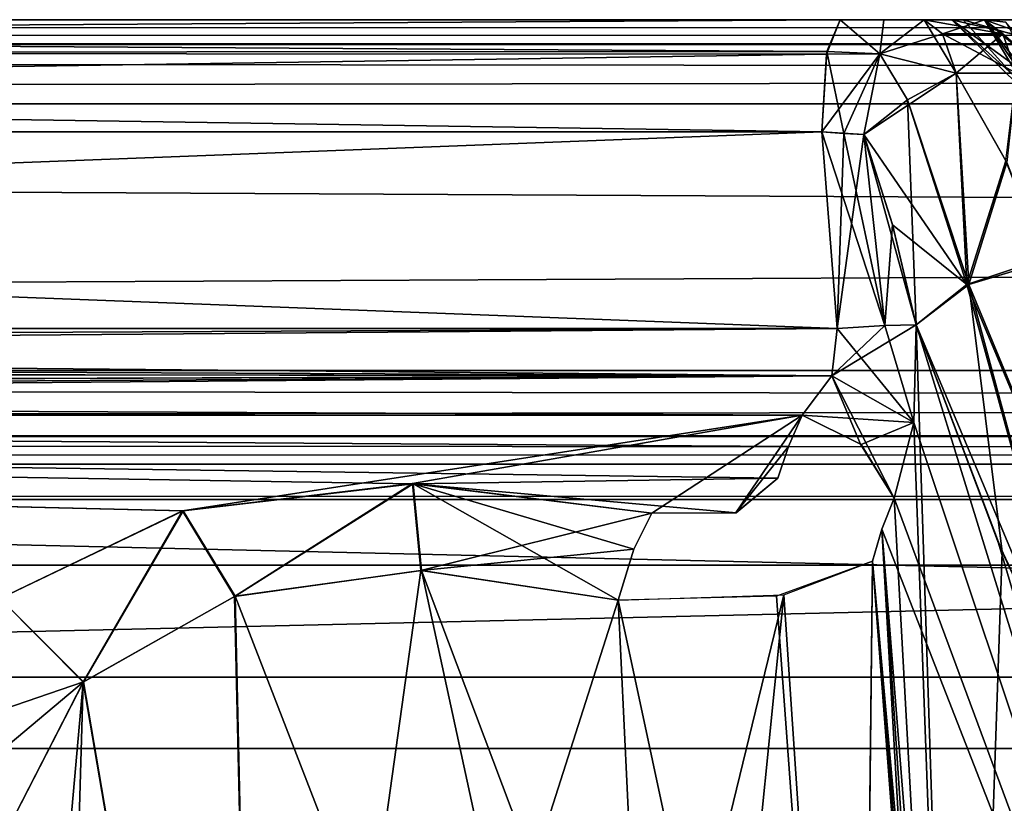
# Model space of a CAD drawing. Header units: inches. Extents: x -9 to 9, y -0.4 to 0.6.
# Tile 44 of 98: x -2.526 to -2.248, y 0.287 to 0.507. Entities that reach past the tile are written whole.
import ezdxf

# ---------------------------------------------------------------- set-up
doc = ezdxf.new("R2010")
doc.units = ezdxf.units.IN
doc.header["$LTSCALE"] = 65.185185
doc.header["$MEASUREMENT"] = 0
for name, color, linetype in [('130', 7, 'CONTINUOUS'), ('1340', 7, 'CONTINUOUS'), ('1355', 7, 'CONTINUOUS'), ('1368', 7, 'CONTINUOUS'), ('138', 7, 'CONTINUOUS'), ('146', 7, 'CONTINUOUS'), ('147', 7, 'CONTINUOUS'), ('155', 7, 'CONTINUOUS'), ('164', 7, 'CONTINUOUS'), ('172', 7, 'CONTINUOUS'), ('291', 7, 'CONTINUOUS'), ('292', 7, 'CONTINUOUS'), ('294', 7, 'CONTINUOUS'), ('295', 7, 'CONTINUOUS'), ('296', 7, 'CONTINUOUS'), ('297', 7, 'CONTINUOUS'), ('298', 7, 'CONTINUOUS'), ('448', 7, 'CONTINUOUS'), ('449', 7, 'CONTINUOUS'), ('450', 7, 'CONTINUOUS'), ('451', 7, 'CONTINUOUS'), ('452', 7, 'CONTINUOUS'), ('453', 7, 'CONTINUOUS'), ('454', 7, 'CONTINUOUS'), ('457', 7, 'CONTINUOUS'), ('572', 7, 'CONTINUOUS'), ('573', 7, 'CONTINUOUS'), ('584', 7, 'CONTINUOUS'), ('585', 7, 'CONTINUOUS'), ('586', 7, 'CONTINUOUS'), ('587', 7, 'CONTINUOUS'), ('588', 7, 'CONTINUOUS'), ('589', 7, 'CONTINUOUS'), ('590', 7, 'CONTINUOUS'), ('591', 7, 'CONTINUOUS'), ('719', 7, 'CONTINUOUS'), ('723', 7, 'CONTINUOUS'), ('724', 7, 'CONTINUOUS'), ('725', 7, 'CONTINUOUS'), ('726', 7, 'CONTINUOUS'), ('732', 7, 'CONTINUOUS'), ('733', 7, 'CONTINUOUS'), ('734', 7, 'CONTINUOUS'), ('735', 7, 'CONTINUOUS'), ('736', 7, 'CONTINUOUS'), ('737', 7, 'CONTINUOUS'), ('845', 7, 'CONTINUOUS'), ('849', 7, 'CONTINUOUS'), ('916', 7, 'CONTINUOUS'), ('918', 7, 'CONTINUOUS')]:
    doc.layers.add(name, color=color, linetype=linetype)

msp = doc.modelspace()

# ---------------------------------------------------------------- linework, layer by layer
at = {"layer": '130', "color": 253, "linetype": 'Continuous', "true_color": 0xa2afbf}
for points in [[(7.49652, 0.507, -3.79528), (-6.01859, 0.507, -4.08752), (-7.49652, 0.507, -3.79528), (7.49652, 0.507, -3.79528)], [(5.89271, 0.507, 4.10951), (6.01649, 0.507, 4.08738), (-7.49652, 0.507, 3.79528), (5.89271, 0.507, 4.10951)], [(-7.49652, 0.507, 3.79528), (6.01649, 0.507, 4.08738), (7.49652, 0.507, 3.79528), (-7.49652, 0.507, 3.79528)], [(5.79309, 0.507, 4.18622), (5.89271, 0.507, 4.10951), (-7.49652, 0.507, 3.79528), (5.79309, 0.507, 4.18622)], [(2.01649, 0.507, 4.08738), (5.79309, 0.507, 4.18622), (-7.49652, 0.507, 3.79528), (2.01649, 0.507, 4.08738)], [(1.89271, 0.507, 4.10951), (2.01649, 0.507, 4.08738), (-7.49652, 0.507, 3.79528), (1.89271, 0.507, 4.10951)], [(1.79309, 0.507, 4.18622), (1.89271, 0.507, 4.10951), (-7.49652, 0.507, 3.79528), (1.79309, 0.507, 4.18622)], [(0.25272, 0.507, 4.16888), (1.79309, 0.507, 4.18622), (-7.49652, 0.507, 3.79528), (0.25272, 0.507, 4.16888)], [(0.24141, 0.507, 4.16839), (0.25272, 0.507, 4.16888), (-7.49652, 0.507, 3.79528), (0.24141, 0.507, 4.16839)], [(-0.24141, 0.507, 4.16839), (0.24141, 0.507, 4.16839), (-7.49652, 0.507, 3.79528), (-0.24141, 0.507, 4.16839)], [(-0.25272, 0.507, 4.16888), (-0.24141, 0.507, 4.16839), (-7.49652, 0.507, 3.79528), (-0.25272, 0.507, 4.16888)], [(-0.26395, 0.507, 4.17036), (-0.25272, 0.507, 4.16888), (-7.49652, 0.507, 3.79528), (-0.26395, 0.507, 4.17036)], [(-1.98351, 0.507, 4.08738), (-0.26395, 0.507, 4.17036), (-7.49652, 0.507, 3.79528), (-1.98351, 0.507, 4.08738)], [(-2.10729, 0.507, 4.10951), (-1.98351, 0.507, 4.08738), (-7.49652, 0.507, 3.79528), (-2.10729, 0.507, 4.10951)], [(-2.20691, 0.507, 4.18622), (-2.10729, 0.507, 4.10951), (-7.49652, 0.507, 3.79528), (-2.20691, 0.507, 4.18622)], [(-2.26008, 0.507, 4.30055), (-2.20691, 0.507, 4.18622), (-7.49652, 0.507, 3.79528), (-2.26008, 0.507, 4.30055)], [(-3.74728, 0.507, 4.16888), (-2.26008, 0.507, 4.30055), (-7.49652, 0.507, 3.79528), (-3.74728, 0.507, 4.16888)], [(-5.89416, 0.507, -4.10888), (-6.01859, 0.507, -4.08752), (7.49652, 0.507, -3.79528), (-5.89416, 0.507, -4.10888)], [(-5.79375, 0.507, -4.1854), (-5.89416, 0.507, -4.10888), (7.49652, 0.507, -3.79528), (-5.79375, 0.507, -4.1854)], [(-4.24141, 0.507, -4.16839), (-5.79375, 0.507, -4.1854), (-2.01859, 0.507, -4.08752), (-4.24141, 0.507, -4.16839)], [(-2.01859, 0.507, -4.08752), (-5.79375, 0.507, -4.1854), (7.49652, 0.507, -3.79528), (-2.01859, 0.507, -4.08752)], [(-3.75859, 0.507, -4.16839), (-4.24141, 0.507, -4.16839), (-2.01859, 0.507, -4.08752), (-3.75859, 0.507, -4.16839)], [(-3.74728, 0.507, -4.16888), (-3.75859, 0.507, -4.16839), (-2.01859, 0.507, -4.08752), (-3.74728, 0.507, -4.16888)], [(-3.73605, 0.507, -4.17036), (-3.74728, 0.507, -4.16888), (-2.01859, 0.507, -4.08752), (-3.73605, 0.507, -4.17036)], [(-3.73605, 0.507, 4.17036), (-2.26008, 0.507, 4.30055), (-3.74728, 0.507, 4.16888), (-3.73605, 0.507, 4.17036)], [(-2.29467, 0.507, -4.42451), (-3.73605, 0.507, -4.17036), (-2.2632, 0.507, -4.32014), (-2.29467, 0.507, -4.42451)], [(-2.2632, 0.507, -4.32014), (-3.73605, 0.507, -4.17036), (-2.22864, 0.507, -4.21771), (-2.2632, 0.507, -4.32014)], [(-2.22864, 0.507, -4.21771), (-3.73605, 0.507, -4.17036), (-2.13909, 0.507, -4.12629), (-2.22864, 0.507, -4.21771)], [(-2.13909, 0.507, -4.12629), (-3.73605, 0.507, -4.17036), (-2.01859, 0.507, -4.08752), (-2.13909, 0.507, -4.12629)], [(-2.29467, 0.507, 4.42451), (-2.26008, 0.507, 4.30055), (-3.73605, 0.507, 4.17036), (-2.29467, 0.507, 4.42451)], [(-2.28235, 0.507, -4.42807), (-2.29467, 0.507, -4.42451), (-2.2632, 0.507, -4.32014), (-2.28235, 0.507, -4.42807)], [(-2.28235, 0.507, 4.42807), (-2.26008, 0.507, 4.30055), (-2.29467, 0.507, 4.42451), (-2.28235, 0.507, 4.42807)], [(-2.27107, 0.507, -4.43416), (-2.28235, 0.507, -4.42807), (-2.2632, 0.507, -4.32014), (-2.27107, 0.507, -4.43416)], [(-2.27107, 0.507, 4.43416), (-2.26008, 0.507, 4.30055), (-2.28235, 0.507, 4.42807), (-2.27107, 0.507, 4.43416)], [(-2.25408, 0.507, -4.42785), (-2.27107, 0.507, -4.43416), (-2.2632, 0.507, -4.32014), (-2.25408, 0.507, -4.42785)], [(-2.25408, 0.507, 4.42785), (-2.26008, 0.507, 4.30055), (-2.27107, 0.507, 4.43416), (-2.25408, 0.507, 4.42785)]]:
    msp.add_3dface(points, dxfattribs=at)
at = {"layer": '1340', "color": 253, "linetype": 'Continuous', "true_color": 0xa2afbf}
for points in [[(-3.075, 0.372, 3.795), (-0.925, 0.372, 3.795), (-3.075, 0.322, 3.795), (-3.075, 0.372, 3.795)], [(-3.075, 0.322, 3.795), (-0.925, 0.372, 3.795), (-0.925, 0.322, 3.795), (-3.075, 0.322, 3.795)]]:
    msp.add_3dface(points, dxfattribs=at)
at = {"layer": '1355', "color": 253, "linetype": 'Continuous', "true_color": 0xa2afbf}
for points in [[(-0.925, 0.372, -3.795), (-3.075, 0.372, -3.795), (-0.925, 0.322, -3.795), (-0.925, 0.372, -3.795)], [(-0.925, 0.322, -3.795), (-3.075, 0.372, -3.795), (-3.075, 0.322, -3.795), (-0.925, 0.322, -3.795)]]:
    msp.add_3dface(points, dxfattribs=at)
at = {"layer": '1368', "color": 7, "linetype": 'Continuous'}
for points in [[(7.55358, 0.302, -3.945), (-7.55358, 0.302, -3.945), (7.55358, 0.302, 3.945), (7.55358, 0.302, -3.945)], [(7.55358, 0.302, 3.945), (-7.55358, 0.302, -3.945), (-7.55358, 0.302, 3.945), (7.55358, 0.302, 3.945)]]:
    msp.add_3dface(points, dxfattribs=at)
at = {"layer": '138', "color": 253, "linetype": 'Continuous', "true_color": 0xa2afbf}
for points in [[(-7.49652, 0.507, 3.79528), (7.49652, 0.507, 3.79528), (7.49652, 0.50037, 3.77832), (-7.49652, 0.507, 3.79528)], [(-7.49652, 0.507, 3.79528), (7.49652, 0.50037, 3.77832), (-7.49652, 0.4999, 3.77782), (-7.49652, 0.507, 3.79528)], [(7.49652, 0.50037, 3.77832), (7.49652, 0.48331, 3.77031), (-7.49652, 0.4999, 3.77782), (7.49652, 0.50037, 3.77832)], [(-7.49652, 0.4999, 3.77782), (7.49652, 0.48331, 3.77031), (-7.49652, 0.48331, 3.77031), (-7.49652, 0.4999, 3.77782)]]:
    msp.add_3dface(points, dxfattribs=at)
at = {"layer": '146', "color": 253, "linetype": 'Continuous', "true_color": 0xa2afbf}
for points in [[(7.49652, 0.507, -3.79528), (-7.49652, 0.507, -3.79528), (-7.49652, 0.50037, -3.77832), (7.49652, 0.507, -3.79528)], [(7.49652, 0.4999, -3.77782), (7.49652, 0.507, -3.79528), (-7.49652, 0.50037, -3.77832), (7.49652, 0.4999, -3.77782)], [(7.49652, 0.4999, -3.77782), (-7.49652, 0.50037, -3.77832), (-7.49652, 0.48331, -3.77031), (7.49652, 0.4999, -3.77782)], [(7.49652, 0.48331, -3.77031), (7.49652, 0.4999, -3.77782), (-7.49652, 0.48331, -3.77031), (7.49652, 0.48331, -3.77031)]]:
    msp.add_3dface(points, dxfattribs=at)
at = {"layer": '147', "color": 253, "linetype": 'Continuous', "true_color": 0xa2afbf}
for points in [[(7.49652, 0.48331, -3.77031), (-7.49652, 0.48331, -3.77031), (7.49489, 0.40831, -3.76638), (7.49652, 0.48331, -3.77031)], [(7.49489, 0.40831, -3.76638), (-7.49652, 0.48331, -3.77031), (-7.49489, 0.40831, -3.76638), (7.49489, 0.40831, -3.76638)]]:
    msp.add_3dface(points, dxfattribs=at)
at = {"layer": '155', "color": 253, "linetype": 'Continuous', "true_color": 0xa2afbf}
for points in [[(-7.49652, 0.48331, 3.77031), (7.49652, 0.48331, 3.77031), (-7.49489, 0.40831, 3.76638), (-7.49652, 0.48331, 3.77031)], [(7.49652, 0.48331, 3.77031), (7.49489, 0.40831, 3.76638), (-7.49489, 0.40831, 3.76638), (7.49652, 0.48331, 3.77031)]]:
    msp.add_3dface(points, dxfattribs=at)
at = {"layer": '164', "color": 253, "linetype": 'Continuous', "true_color": 0xa2afbf}
for points in [[(7.49489, 0.40831, -3.76638), (-7.49489, 0.40831, -3.76638), (-7.49489, 0.39011, -3.77291), (7.49489, 0.40831, -3.76638)], [(7.49489, 0.40831, -3.76638), (-7.49489, 0.39011, -3.77291), (7.49489, 0.38948, -3.77351), (7.49489, 0.40831, -3.76638)], [(-7.49489, 0.39011, -3.77291), (-7.49489, 0.382, -3.79134), (7.49489, 0.38948, -3.77351), (-7.49489, 0.39011, -3.77291)], [(7.49489, 0.38948, -3.77351), (-7.49489, 0.382, -3.79134), (7.49489, 0.382, -3.79134), (7.49489, 0.38948, -3.77351)]]:
    msp.add_3dface(points, dxfattribs=at)
at = {"layer": '172', "color": 253, "linetype": 'Continuous', "true_color": 0xa2afbf}
for points in [[(-7.49489, 0.40831, 3.76638), (7.49489, 0.40831, 3.76638), (7.49489, 0.39011, 3.77291), (-7.49489, 0.40831, 3.76638)], [(-7.49489, 0.40831, 3.76638), (7.49489, 0.39011, 3.77291), (-7.49489, 0.38948, 3.77351), (-7.49489, 0.40831, 3.76638)], [(7.49489, 0.39011, 3.77291), (7.49489, 0.382, 3.79134), (-7.49489, 0.38948, 3.77351), (7.49489, 0.39011, 3.77291)], [(-7.49489, 0.38948, 3.77351), (7.49489, 0.382, 3.79134), (-7.49489, 0.382, 3.79134), (-7.49489, 0.38948, 3.77351)]]:
    msp.add_3dface(points, dxfattribs=at)
at = {"layer": '291', "color": 253, "linetype": 'Continuous', "true_color": 0xa2afbf}
for points in [[(-2.25408, 0.507, -4.42785), (-2.2632, 0.507, -4.32014), (-2.2365, 0.50074, -4.4226), (-2.25408, 0.507, -4.42785)], [(-2.2632, 0.507, -4.32014), (-2.22864, 0.507, -4.21771), (-2.23528, 0.47961, -4.352), (-2.2632, 0.507, -4.32014)], [(-2.2632, 0.507, -4.32014), (-2.23528, 0.47961, -4.352), (-2.23281, 0.47961, -4.38601), (-2.2632, 0.507, -4.32014)], [(-2.2632, 0.507, -4.32014), (-2.23281, 0.47961, -4.38601), (-2.22544, 0.47961, -4.41931), (-2.2632, 0.507, -4.32014)], [(-2.2632, 0.507, -4.32014), (-2.22544, 0.47961, -4.41931), (-2.2365, 0.50074, -4.4226), (-2.2632, 0.507, -4.32014)]]:
    msp.add_3dface(points, dxfattribs=at)
at = {"layer": '292', "color": 253, "linetype": 'Continuous', "true_color": 0xa2afbf}
for points in [[(-2.25408, 0.507, -4.42785), (-2.2365, 0.50074, -4.4226), (-2.23562, 0.4914, -4.44662), (-2.25408, 0.507, -4.42785)], [(-2.24504, 0.492, -4.45221), (-2.25408, 0.507, -4.42785), (-2.23562, 0.4914, -4.44662), (-2.24504, 0.492, -4.45221)], [(-2.25408, 0.507, -4.42785), (-2.24504, 0.492, -4.45221), (-2.24887, 0.50299, -4.4419), (-2.25408, 0.507, -4.42785)]]:
    msp.add_3dface(points, dxfattribs=at)
at = {"layer": '294', "color": 253, "linetype": 'Continuous', "true_color": 0xa2afbf}
msp.add_3dface([(-2.26203, 0.492, -4.45852), (-2.24504, 0.492, -4.45221), (-2.2478, 0.46682, -4.46874), (-2.26203, 0.492, -4.45852)], dxfattribs=at)
at = {"layer": '295', "color": 253, "linetype": 'Continuous', "true_color": 0xa2afbf}
for points in [[(-2.27107, 0.507, -4.43416), (-2.25408, 0.507, -4.42785), (-2.24887, 0.50299, -4.4419), (-2.27107, 0.507, -4.43416)], [(-2.27107, 0.507, -4.43416), (-2.24887, 0.50299, -4.4419), (-2.26585, 0.50298, -4.44823), (-2.27107, 0.507, -4.43416)], [(-2.24887, 0.50299, -4.4419), (-2.24504, 0.492, -4.45221), (-2.26585, 0.50298, -4.44823), (-2.24887, 0.50299, -4.4419)], [(-2.24504, 0.492, -4.45221), (-2.26203, 0.492, -4.45852), (-2.26585, 0.50298, -4.44823), (-2.24504, 0.492, -4.45221)]]:
    msp.add_3dface(points, dxfattribs=at)
at = {"layer": '296', "color": 253, "linetype": 'Continuous', "true_color": 0xa2afbf}
for points in [[(-2.27107, 0.507, -4.43416), (-2.26203, 0.492, -4.45852), (-2.28354, 0.49739, -4.4523), (-2.27107, 0.507, -4.43416)], [(-2.26203, 0.492, -4.45852), (-2.27107, 0.507, -4.43416), (-2.26585, 0.50298, -4.44823), (-2.26203, 0.492, -4.45852)], [(-2.28802, 0.4747, -4.45881), (-2.28354, 0.49739, -4.4523), (-2.2757, 0.48444, -4.46286), (-2.28802, 0.4747, -4.45881)], [(-2.28354, 0.49739, -4.4523), (-2.26203, 0.492, -4.45852), (-2.2757, 0.48444, -4.46286), (-2.28354, 0.49739, -4.4523)]]:
    msp.add_3dface(points, dxfattribs=at)
at = {"layer": '297', "color": 253, "linetype": 'Continuous', "true_color": 0xa2afbf}
for points in [[(-2.29467, 0.507, -4.42451), (-2.28354, 0.49739, -4.4523), (-2.29839, 0.49802, -4.4456), (-2.29467, 0.507, -4.42451)], [(-2.29467, 0.507, -4.42451), (-2.28235, 0.507, -4.42807), (-2.28354, 0.49739, -4.4523), (-2.29467, 0.507, -4.42451)], [(-2.28235, 0.507, -4.42807), (-2.27107, 0.507, -4.43416), (-2.28354, 0.49739, -4.4523), (-2.28235, 0.507, -4.42807)], [(-2.29987, 0.47543, -4.45402), (-2.29839, 0.49802, -4.4456), (-2.29367, 0.47502, -4.45578), (-2.29987, 0.47543, -4.45402)], [(-2.29839, 0.49802, -4.4456), (-2.28354, 0.49739, -4.4523), (-2.29367, 0.47502, -4.45578), (-2.29839, 0.49802, -4.4456)], [(-2.28354, 0.49739, -4.4523), (-2.28802, 0.4747, -4.45881), (-2.29367, 0.47502, -4.45578), (-2.28354, 0.49739, -4.4523)]]:
    msp.add_3dface(points, dxfattribs=at)
at = {"layer": '298', "color": 253, "linetype": 'Continuous', "true_color": 0xa2afbf}
for points in [[(-3.73605, 0.507, -4.17036), (-2.29839, 0.49802, -4.4456), (-3.73989, 0.49728, -4.19213), (-3.73605, 0.507, -4.17036)], [(-3.73605, 0.507, -4.17036), (-2.29467, 0.507, -4.42451), (-2.29839, 0.49802, -4.4456), (-3.73605, 0.507, -4.17036)], [(-3.73989, 0.49728, -4.19213), (-2.29987, 0.47543, -4.45402), (-3.74125, 0.47543, -4.19986), (-3.73989, 0.49728, -4.19213)], [(-2.29839, 0.49802, -4.4456), (-2.29987, 0.47543, -4.45402), (-3.73989, 0.49728, -4.19213), (-2.29839, 0.49802, -4.4456)]]:
    msp.add_3dface(points, dxfattribs=at)
at = {"layer": '448', "color": 253, "linetype": 'Continuous', "true_color": 0xa2afbf}
for points in [[(-2.29467, 0.507, 4.42451), (-3.73605, 0.507, 4.17036), (-3.73977, 0.49802, 4.19144), (-2.29467, 0.507, 4.42451)], [(-2.29467, 0.507, 4.42451), (-3.73977, 0.49802, 4.19144), (-2.29851, 0.49727, 4.44629), (-2.29467, 0.507, 4.42451)], [(-3.73977, 0.49802, 4.19144), (-3.74125, 0.47543, 4.19986), (-2.29851, 0.49727, 4.44629), (-3.73977, 0.49802, 4.19144)], [(-2.29851, 0.49727, 4.44629), (-3.74125, 0.47543, 4.19986), (-2.29987, 0.47543, 4.45402), (-2.29851, 0.49727, 4.44629)]]:
    msp.add_3dface(points, dxfattribs=at)
at = {"layer": '449', "color": 253, "linetype": 'Continuous', "true_color": 0xa2afbf}
for points in [[(-2.29467, 0.507, 4.42451), (-2.29851, 0.49727, 4.44629), (-2.28354, 0.49738, 4.4523), (-2.29467, 0.507, 4.42451)], [(-2.27107, 0.507, 4.43416), (-2.28235, 0.507, 4.42807), (-2.29467, 0.507, 4.42451), (-2.27107, 0.507, 4.43416)], [(-2.27107, 0.507, 4.43416), (-2.29467, 0.507, 4.42451), (-2.28354, 0.49738, 4.4523), (-2.27107, 0.507, 4.43416)], [(-2.29851, 0.49727, 4.44629), (-2.29987, 0.47543, 4.45402), (-2.28354, 0.49738, 4.4523), (-2.29851, 0.49727, 4.44629)], [(-2.28354, 0.49738, 4.4523), (-2.29987, 0.47543, 4.45402), (-2.28802, 0.4747, 4.45881), (-2.28354, 0.49738, 4.4523)], [(-2.28802, 0.4747, 4.45881), (-2.29987, 0.47543, 4.45402), (-2.29367, 0.47502, 4.45578), (-2.28802, 0.4747, 4.45881)]]:
    msp.add_3dface(points, dxfattribs=at)
at = {"layer": '450', "color": 253, "linetype": 'Continuous', "true_color": 0xa2afbf}
for points in [[(-2.27107, 0.507, 4.43416), (-2.28354, 0.49738, 4.4523), (-2.26585, 0.50298, 4.44822), (-2.27107, 0.507, 4.43416)], [(-2.28354, 0.49738, 4.4523), (-2.26203, 0.492, 4.45852), (-2.26585, 0.50298, 4.44822), (-2.28354, 0.49738, 4.4523)], [(-2.28354, 0.49738, 4.4523), (-2.28802, 0.4747, 4.45881), (-2.26203, 0.492, 4.45852), (-2.28354, 0.49738, 4.4523)], [(-2.26203, 0.492, 4.45852), (-2.28802, 0.4747, 4.45881), (-2.2757, 0.48444, 4.46286), (-2.26203, 0.492, 4.45852)]]:
    msp.add_3dface(points, dxfattribs=at)
at = {"layer": '451', "color": 253, "linetype": 'Continuous', "true_color": 0xa2afbf}
for points in [[(-2.26203, 0.492, 4.45852), (-2.2757, 0.48444, 4.46286), (-2.25898, 0.43254, 4.48312), (-2.26203, 0.492, 4.45852)], [(-2.24801, 0.46725, 4.46856), (-2.26203, 0.492, 4.45852), (-2.25898, 0.43254, 4.48312), (-2.24801, 0.46725, 4.46856)], [(-2.2757, 0.48444, 4.46286), (-2.28802, 0.4747, 4.45881), (-2.25898, 0.43254, 4.48312), (-2.2757, 0.48444, 4.46286)], [(-2.25898, 0.43254, 4.48312), (-2.28802, 0.4747, 4.45881), (-2.2799, 0.44928, 4.46342), (-2.25898, 0.43254, 4.48312)], [(-2.23721, 0.43984, 4.48143), (-2.24801, 0.46725, 4.46856), (-2.25898, 0.43254, 4.48312), (-2.23721, 0.43984, 4.48143)], [(-2.27332, 0.42119, 4.46946), (-2.25898, 0.43254, 4.48312), (-2.2799, 0.44928, 4.46342), (-2.27332, 0.42119, 4.46946)]]:
    msp.add_3dface(points, dxfattribs=at)
at = {"layer": '452', "color": 253, "linetype": 'Continuous', "true_color": 0xa2afbf}
msp.add_3dface([(-2.26203, 0.492, 4.45852), (-2.24801, 0.46725, 4.46856), (-2.24504, 0.492, 4.45221), (-2.26203, 0.492, 4.45852)], dxfattribs=at)
at = {"layer": '453', "color": 253, "linetype": 'Continuous', "true_color": 0xa2afbf}
for points in [[(-2.25408, 0.507, 4.42785), (-2.27107, 0.507, 4.43416), (-2.26585, 0.50298, 4.44822), (-2.25408, 0.507, 4.42785)], [(-2.25408, 0.507, 4.42785), (-2.26585, 0.50298, 4.44822), (-2.24887, 0.50299, 4.4419), (-2.25408, 0.507, 4.42785)], [(-2.26585, 0.50298, 4.44822), (-2.26203, 0.492, 4.45852), (-2.24887, 0.50299, 4.4419), (-2.26585, 0.50298, 4.44822)], [(-2.26203, 0.492, 4.45852), (-2.24504, 0.492, 4.45221), (-2.24887, 0.50299, 4.4419), (-2.26203, 0.492, 4.45852)]]:
    msp.add_3dface(points, dxfattribs=at)
at = {"layer": '454', "color": 253, "linetype": 'Continuous', "true_color": 0xa2afbf}
for points in [[(-2.25408, 0.507, 4.42785), (-2.24887, 0.50299, 4.4419), (-2.23565, 0.4914, 4.44664), (-2.25408, 0.507, 4.42785)], [(-2.25408, 0.507, 4.42785), (-2.23565, 0.4914, 4.44664), (-2.24807, 0.50634, 4.42606), (-2.25408, 0.507, 4.42785)], [(-2.24887, 0.50299, 4.4419), (-2.24504, 0.492, 4.45221), (-2.23565, 0.4914, 4.44664), (-2.24887, 0.50299, 4.4419)]]:
    msp.add_3dface(points, dxfattribs=at)
at = {"layer": '457', "color": 253, "linetype": 'Continuous', "true_color": 0xa2afbf}
for points in [[(-2.20691, 0.507, 4.18622), (-2.26008, 0.507, 4.30055), (-2.16637, 0.47961, 4.18563), (-2.20691, 0.507, 4.18622)], [(-2.26008, 0.507, 4.30055), (-2.25408, 0.507, 4.42785), (-2.23528, 0.47961, 4.352), (-2.26008, 0.507, 4.30055)], [(-2.26008, 0.507, 4.30055), (-2.23528, 0.47961, 4.352), (-2.16637, 0.47961, 4.18563), (-2.26008, 0.507, 4.30055)], [(-2.25408, 0.507, 4.42785), (-2.24807, 0.50634, 4.42606), (-2.23281, 0.47961, 4.38601), (-2.25408, 0.507, 4.42785)], [(-2.25408, 0.507, 4.42785), (-2.23281, 0.47961, 4.38601), (-2.23528, 0.47961, 4.352), (-2.25408, 0.507, 4.42785)]]:
    msp.add_3dface(points, dxfattribs=at)
at = {"layer": '572', "color": 253, "linetype": 'Continuous', "true_color": 0xa2afbf}
for points in [[(-2.15148, 0.02739, 4.56704), (-2.27332, 0.42119, 4.46946), (-2.27398, 0.39364, 4.46159), (-2.15148, 0.02739, 4.56704)], [(-2.27332, 0.42119, 4.46946), (-2.15148, 0.02739, 4.56704), (-2.25011, 0.35975, 4.50292), (-2.27332, 0.42119, 4.46946)], [(-2.2795, 0.37237, 4.44065), (-2.15148, 0.02739, 4.56704), (-2.27398, 0.39364, 4.46159), (-2.2795, 0.37237, 4.44065)], [(-2.28292, 0.36365, 4.42609), (-2.15148, 0.02739, 4.56704), (-2.2795, 0.37237, 4.44065), (-2.28292, 0.36365, 4.42609)], [(-2.28558, 0.35469, 4.41131), (-2.25618, 0.02739, 4.41169), (-2.28292, 0.36365, 4.42609), (-2.28558, 0.35469, 4.41131)], [(-2.25618, 0.02739, 4.41169), (-2.15148, 0.02739, 4.56704), (-2.28292, 0.36365, 4.42609), (-2.25618, 0.02739, 4.41169)], [(-2.25011, 0.35975, 4.50292), (-2.15148, 0.02739, 4.56704), (-2.22326, 0.30239, 4.5325), (-2.25011, 0.35975, 4.50292)], [(-2.25852, 0.02739, 4.40053), (-2.25618, 0.02739, 4.41169), (-2.28558, 0.35469, 4.41131), (-2.25852, 0.02739, 4.40053)], [(-2.27295, 0.18989, 4.40068), (-2.25852, 0.02739, 4.40053), (-2.28558, 0.35469, 4.41131), (-2.27295, 0.18989, 4.40068)]]:
    msp.add_3dface(points, dxfattribs=at)
at = {"layer": '573', "color": 253, "linetype": 'Continuous', "true_color": 0xa2afbf}
for points in [[(-2.23721, 0.43984, 4.48143), (-2.25898, 0.43254, 4.48312), (-2.20883, 0.31302, 4.54124), (-2.23721, 0.43984, 4.48143)], [(-2.25898, 0.43254, 4.48312), (-2.27332, 0.42119, 4.46946), (-2.22326, 0.30239, 4.5325), (-2.25898, 0.43254, 4.48312)], [(-2.25898, 0.43254, 4.48312), (-2.22326, 0.30239, 4.5325), (-2.20883, 0.31302, 4.54124), (-2.25898, 0.43254, 4.48312)], [(-2.27332, 0.42119, 4.46946), (-2.25011, 0.35975, 4.50292), (-2.22326, 0.30239, 4.5325), (-2.27332, 0.42119, 4.46946)]]:
    msp.add_3dface(points, dxfattribs=at)
at = {"layer": '584', "color": 253, "linetype": 'Continuous', "true_color": 0xa2afbf}
for points in [[(-2.28925, 0.02664, 4.3461), (-2.28558, 0.35469, 4.41131), (-2.31262, 0.34484, 4.37151), (-2.28925, 0.02664, 4.3461)], [(-2.28925, 0.02664, 4.3461), (-2.27295, 0.18989, 4.40068), (-2.28558, 0.35469, 4.41131), (-2.28925, 0.02664, 4.3461)], [(-2.35716, 0.34372, 4.36451), (-2.28925, 0.02664, 4.3461), (-2.31262, 0.34484, 4.37151), (-2.35716, 0.34372, 4.36451)], [(-2.28925, 0.02664, 4.3461), (-2.35716, 0.34372, 4.36451), (-2.34955, 0.18504, 4.3538), (-2.28925, 0.02664, 4.3461)]]:
    msp.add_3dface(points, dxfattribs=at)
at = {"layer": '585', "color": 253, "linetype": 'Continuous', "true_color": 0xa2afbf}
for points in [[(-2.46492, 0.34484, 4.34715), (-2.34234, 0.02843, 4.3425), (-2.41253, 0.35207, 4.36696), (-2.46492, 0.34484, 4.34715)], [(-2.34234, 0.02843, 4.3425), (-2.34955, 0.18504, 4.3538), (-2.41253, 0.35207, 4.36696), (-2.34234, 0.02843, 4.3425)], [(-2.34955, 0.18504, 4.3538), (-2.35716, 0.34372, 4.36451), (-2.41253, 0.35207, 4.36696), (-2.34955, 0.18504, 4.3538)], [(-2.50762, 0.32075, 4.30443), (-2.45786, 0.02843, 4.332), (-2.46492, 0.34484, 4.34715), (-2.50762, 0.32075, 4.30443)], [(-2.45786, 0.02843, 4.332), (-2.34234, 0.02843, 4.3425), (-2.46492, 0.34484, 4.34715), (-2.45786, 0.02843, 4.332)], [(-2.52869, 0.27983, 4.24119), (-2.45786, 0.02843, 4.332), (-2.50762, 0.32075, 4.30443), (-2.52869, 0.27983, 4.24119)]]:
    msp.add_3dface(points, dxfattribs=at)
at = {"layer": '586', "color": 253, "linetype": 'Continuous', "true_color": 0xa2afbf}
for points in [[(-2.4796, 0.36883, 4.35687), (-2.46492, 0.34484, 4.34715), (-2.4149, 0.37647, 4.38173), (-2.4796, 0.36883, 4.35687)], [(-2.46492, 0.34484, 4.34715), (-2.41253, 0.35207, 4.36696), (-2.4149, 0.37647, 4.38173), (-2.46492, 0.34484, 4.34715)], [(-2.41253, 0.35207, 4.36696), (-2.35716, 0.34372, 4.36451), (-2.4149, 0.37647, 4.38173), (-2.41253, 0.35207, 4.36696)], [(-2.4149, 0.37647, 4.38173), (-2.35716, 0.34372, 4.36451), (-2.35276, 0.35804, 4.36835), (-2.4149, 0.37647, 4.38173)], [(-2.3477, 0.36813, 4.3789), (-2.4149, 0.37647, 4.38173), (-2.35276, 0.35804, 4.36835), (-2.3477, 0.36813, 4.3789)], [(-2.53112, 0.34415, 4.30438), (-2.50762, 0.32075, 4.30443), (-2.4796, 0.36883, 4.35687), (-2.53112, 0.34415, 4.30438)], [(-2.50762, 0.32075, 4.30443), (-2.46492, 0.34484, 4.34715), (-2.4796, 0.36883, 4.35687), (-2.50762, 0.32075, 4.30443)], [(-2.55585, 0.30424, 4.22983), (-2.50762, 0.32075, 4.30443), (-2.53112, 0.34415, 4.30438), (-2.55585, 0.30424, 4.22983)], [(-2.50762, 0.32075, 4.30443), (-2.55585, 0.30424, 4.22983), (-2.53725, 0.29595, 4.23289), (-2.50762, 0.32075, 4.30443)], [(-2.52869, 0.27983, 4.24119), (-2.50762, 0.32075, 4.30443), (-2.53725, 0.29595, 4.23289), (-2.52869, 0.27983, 4.24119)]]:
    msp.add_3dface(points, dxfattribs=at)
at = {"layer": '587', "color": 253, "linetype": 'Continuous', "true_color": 0xa2afbf}
for points in [[(-2.53112, 0.34415, 4.30438), (-2.4796, 0.36883, 4.35687), (-3.59184, 0.39574, 4.20808), (-2.53112, 0.34415, 4.30438)], [(-2.4796, 0.36883, 4.35687), (-2.4149, 0.37647, 4.38173), (-3.59184, 0.39574, 4.20808), (-2.4796, 0.36883, 4.35687)], [(-3.59184, 0.39574, 4.20808), (-2.4149, 0.37647, 4.38173), (-2.31224, 0.37806, 4.40262), (-3.59184, 0.39574, 4.20808)], [(-2.30538, 0.39574, 4.43491), (-3.59184, 0.39574, 4.20808), (-2.30924, 0.38697, 4.41882), (-2.30538, 0.39574, 4.43491)], [(-2.30924, 0.38697, 4.41882), (-3.59184, 0.39574, 4.20808), (-2.31224, 0.37806, 4.40262), (-2.30924, 0.38697, 4.41882)], [(-2.31224, 0.37806, 4.40262), (-2.4149, 0.37647, 4.38173), (-2.32391, 0.36826, 4.38331), (-2.31224, 0.37806, 4.40262)], [(-2.4149, 0.37647, 4.38173), (-2.3477, 0.36813, 4.3789), (-2.32391, 0.36826, 4.38331), (-2.4149, 0.37647, 4.38173)]]:
    msp.add_3dface(points, dxfattribs=at)
at = {"layer": '588', "color": 253, "linetype": 'Continuous', "true_color": 0xa2afbf}
for points in [[(-2.29554, 0.42015, 4.45184), (-3.74093, 0.42014, 4.19698), (-3.72356, 0.4133, 4.19886), (-2.29554, 0.42015, 4.45184)], [(-3.6985, 0.40871, 4.20149), (-2.29554, 0.42015, 4.45184), (-3.72356, 0.4133, 4.19886), (-3.6985, 0.40871, 4.20149)], [(-2.29706, 0.40685, 4.44761), (-2.29554, 0.42015, 4.45184), (-3.6985, 0.40871, 4.20149), (-2.29706, 0.40685, 4.44761)], [(-3.65584, 0.40246, 4.20492), (-2.29706, 0.40685, 4.44761), (-3.6985, 0.40871, 4.20149), (-3.65584, 0.40246, 4.20492)], [(-3.62402, 0.3985, 4.20646), (-2.29706, 0.40685, 4.44761), (-3.65584, 0.40246, 4.20492), (-3.62402, 0.3985, 4.20646)], [(-3.59184, 0.39574, 4.20808), (-2.29706, 0.40685, 4.44761), (-3.62402, 0.3985, 4.20646), (-3.59184, 0.39574, 4.20808)], [(-3.59184, 0.39574, 4.20808), (-2.30538, 0.39574, 4.43491), (-2.29706, 0.40685, 4.44761), (-3.59184, 0.39574, 4.20808)]]:
    msp.add_3dface(points, dxfattribs=at)
at = {"layer": '589', "color": 253, "linetype": 'Continuous', "true_color": 0xa2afbf}
for points in [[(-2.29987, 0.47543, 4.45402), (-3.74125, 0.47543, 4.19986), (-2.29554, 0.42015, 4.45184), (-2.29987, 0.47543, 4.45402)], [(-3.74125, 0.47543, 4.19986), (-3.74093, 0.42014, 4.19698), (-2.29554, 0.42015, 4.45184), (-3.74125, 0.47543, 4.19986)]]:
    msp.add_3dface(points, dxfattribs=at)
at = {"layer": '590', "color": 253, "linetype": 'Continuous', "true_color": 0xa2afbf}
for points in [[(-2.29367, 0.47502, 4.45578), (-2.29987, 0.47543, 4.45402), (-2.28213, 0.42096, 4.45794), (-2.29367, 0.47502, 4.45578)], [(-2.29987, 0.47543, 4.45402), (-2.29554, 0.42015, 4.45184), (-2.28213, 0.42096, 4.45794), (-2.29987, 0.47543, 4.45402)], [(-2.28802, 0.4747, 4.45881), (-2.29367, 0.47502, 4.45578), (-2.28213, 0.42096, 4.45794), (-2.28802, 0.4747, 4.45881)], [(-2.2799, 0.44928, 4.46342), (-2.28802, 0.4747, 4.45881), (-2.28213, 0.42096, 4.45794), (-2.2799, 0.44928, 4.46342)], [(-2.27332, 0.42119, 4.46946), (-2.2799, 0.44928, 4.46342), (-2.28213, 0.42096, 4.45794), (-2.27332, 0.42119, 4.46946)]]:
    msp.add_3dface(points, dxfattribs=at)
at = {"layer": '591', "color": 253, "linetype": 'Continuous', "true_color": 0xa2afbf}
for points in [[(-2.27398, 0.39364, 4.46159), (-2.27332, 0.42119, 4.46946), (-2.29706, 0.40685, 4.44761), (-2.27398, 0.39364, 4.46159)], [(-2.29706, 0.40685, 4.44761), (-2.27332, 0.42119, 4.46946), (-2.28213, 0.42096, 4.45794), (-2.29706, 0.40685, 4.44761)], [(-2.29554, 0.42015, 4.45184), (-2.29706, 0.40685, 4.44761), (-2.28213, 0.42096, 4.45794), (-2.29554, 0.42015, 4.45184)], [(-2.30538, 0.39574, 4.43491), (-2.27398, 0.39364, 4.46159), (-2.29706, 0.40685, 4.44761), (-2.30538, 0.39574, 4.43491)], [(-2.27398, 0.39364, 4.46159), (-2.30538, 0.39574, 4.43491), (-2.28875, 0.38745, 4.43496), (-2.27398, 0.39364, 4.46159)], [(-2.2795, 0.37237, 4.44065), (-2.27398, 0.39364, 4.46159), (-2.28875, 0.38745, 4.43496), (-2.2795, 0.37237, 4.44065)]]:
    msp.add_3dface(points, dxfattribs=at)
at = {"layer": '719', "color": 253, "linetype": 'Continuous', "true_color": 0xa2afbf}
for points in [[(-2.2733, 0.42119, -4.46952), (-2.26038, 0.02739, -4.38927), (-2.27397, 0.39367, -4.46161), (-2.2733, 0.42119, -4.46952)], [(-2.24906, 0.35727, -4.50423), (-2.26038, 0.02739, -4.38927), (-2.2733, 0.42119, -4.46952), (-2.24906, 0.35727, -4.50423)], [(-2.27397, 0.39367, -4.46161), (-2.26038, 0.02739, -4.38927), (-2.2795, 0.37237, -4.44065), (-2.27397, 0.39367, -4.46161)], [(-2.2795, 0.37237, -4.44065), (-2.26038, 0.02739, -4.38927), (-2.28292, 0.36365, -4.42609), (-2.2795, 0.37237, -4.44065)], [(-2.27295, 0.18989, -4.40069), (-2.28558, 0.35469, -4.4113), (-2.28292, 0.36365, -4.42609), (-2.27295, 0.18989, -4.40069)], [(-2.26038, 0.02739, -4.38927), (-2.27295, 0.18989, -4.40069), (-2.28292, 0.36365, -4.42609), (-2.26038, 0.02739, -4.38927)], [(-2.22326, 0.30239, -4.5325), (-2.26038, 0.02739, -4.38927), (-2.24906, 0.35727, -4.50423), (-2.22326, 0.30239, -4.5325)], [(-2.20456, 0.28095, -4.55076), (-2.26038, 0.02739, -4.38927), (-2.22326, 0.30239, -4.5325), (-2.20456, 0.28095, -4.55076)]]:
    msp.add_3dface(points, dxfattribs=at)
at = {"layer": '723', "color": 253, "linetype": 'Continuous', "true_color": 0xa2afbf}
for points in [[(-2.23691, 0.43897, -4.48186), (-2.20883, 0.31302, -4.54124), (-2.25843, 0.43248, -4.48342), (-2.23691, 0.43897, -4.48186)], [(-2.24906, 0.35727, -4.50423), (-2.2733, 0.42119, -4.46952), (-2.25843, 0.43248, -4.48342), (-2.24906, 0.35727, -4.50423)], [(-2.22326, 0.30239, -4.5325), (-2.24906, 0.35727, -4.50423), (-2.25843, 0.43248, -4.48342), (-2.22326, 0.30239, -4.5325)], [(-2.20883, 0.31302, -4.54124), (-2.22326, 0.30239, -4.5325), (-2.25843, 0.43248, -4.48342), (-2.20883, 0.31302, -4.54124)]]:
    msp.add_3dface(points, dxfattribs=at)
at = {"layer": '724', "color": 253, "linetype": 'Continuous', "true_color": 0xa2afbf}
for points in [[(-2.2757, 0.48444, -4.46286), (-2.26203, 0.492, -4.45852), (-2.25843, 0.43248, -4.48342), (-2.2757, 0.48444, -4.46286)], [(-2.26203, 0.492, -4.45852), (-2.2478, 0.46682, -4.46874), (-2.25843, 0.43248, -4.48342), (-2.26203, 0.492, -4.45852)], [(-2.28802, 0.4747, -4.45881), (-2.2757, 0.48444, -4.46286), (-2.2733, 0.42119, -4.46952), (-2.28802, 0.4747, -4.45881)], [(-2.2733, 0.42119, -4.46952), (-2.2757, 0.48444, -4.46286), (-2.25843, 0.43248, -4.48342), (-2.2733, 0.42119, -4.46952)], [(-2.28802, 0.4747, -4.45881), (-2.2733, 0.42119, -4.46952), (-2.27992, 0.44936, -4.4634), (-2.28802, 0.4747, -4.45881)], [(-2.2478, 0.46682, -4.46874), (-2.23691, 0.43897, -4.48186), (-2.25843, 0.43248, -4.48342), (-2.2478, 0.46682, -4.46874)]]:
    msp.add_3dface(points, dxfattribs=at)
at = {"layer": '725', "color": 253, "linetype": 'Continuous', "true_color": 0xa2afbf}
for points in [[(-2.29987, 0.47543, -4.45402), (-2.29367, 0.47502, -4.45578), (-2.29554, 0.42015, -4.45184), (-2.29987, 0.47543, -4.45402)], [(-2.29367, 0.47502, -4.45578), (-2.28802, 0.4747, -4.45881), (-2.29554, 0.42015, -4.45184), (-2.29367, 0.47502, -4.45578)], [(-2.29554, 0.42015, -4.45184), (-2.28802, 0.4747, -4.45881), (-2.28212, 0.42096, -4.45794), (-2.29554, 0.42015, -4.45184)], [(-2.28802, 0.4747, -4.45881), (-2.27992, 0.44936, -4.4634), (-2.28212, 0.42096, -4.45794), (-2.28802, 0.4747, -4.45881)], [(-2.27992, 0.44936, -4.4634), (-2.2733, 0.42119, -4.46952), (-2.28212, 0.42096, -4.45794), (-2.27992, 0.44936, -4.4634)]]:
    msp.add_3dface(points, dxfattribs=at)
at = {"layer": '726', "color": 253, "linetype": 'Continuous', "true_color": 0xa2afbf}
for points in [[(-3.74125, 0.47543, -4.19986), (-2.29987, 0.47543, -4.45402), (-3.74098, 0.42015, -4.19697), (-3.74125, 0.47543, -4.19986)], [(-2.29987, 0.47543, -4.45402), (-2.29554, 0.42015, -4.45184), (-3.74098, 0.42015, -4.19697), (-2.29987, 0.47543, -4.45402)]]:
    msp.add_3dface(points, dxfattribs=at)
at = {"layer": '732', "color": 253, "linetype": 'Continuous', "true_color": 0xa2afbf}
for points in [[(-2.45786, 0.02843, -4.332), (-2.46518, 0.34476, -4.34699), (-2.41271, 0.35207, -4.36693), (-2.45786, 0.02843, -4.332)], [(-2.45786, 0.02843, -4.332), (-2.41271, 0.35207, -4.36693), (-2.35717, 0.34372, -4.36451), (-2.45786, 0.02843, -4.332)], [(-2.45786, 0.02843, -4.332), (-2.50773, 0.32063, -4.30424), (-2.46518, 0.34476, -4.34699), (-2.45786, 0.02843, -4.332)], [(-2.45786, 0.02843, -4.332), (-2.35717, 0.34372, -4.36451), (-2.34955, 0.18504, -4.3538), (-2.45786, 0.02843, -4.332)], [(-2.52253, 0.15374, -4.2364), (-2.52869, 0.27983, -4.24119), (-2.50773, 0.32063, -4.30424), (-2.52253, 0.15374, -4.2364)], [(-2.51626, 0.02843, -4.23177), (-2.52253, 0.15374, -4.2364), (-2.50773, 0.32063, -4.30424), (-2.51626, 0.02843, -4.23177)], [(-2.45786, 0.02843, -4.332), (-2.51626, 0.02843, -4.23177), (-2.50773, 0.32063, -4.30424), (-2.45786, 0.02843, -4.332)]]:
    msp.add_3dface(points, dxfattribs=at)
at = {"layer": '733', "color": 253, "linetype": 'Continuous', "true_color": 0xa2afbf}
for points in [[(-2.47977, 0.36879, -4.35677), (-2.41506, 0.37648, -4.38171), (-2.46518, 0.34476, -4.34699), (-2.47977, 0.36879, -4.35677)], [(-2.46518, 0.34476, -4.34699), (-2.41506, 0.37648, -4.38171), (-2.41271, 0.35207, -4.36693), (-2.46518, 0.34476, -4.34699)], [(-2.41506, 0.37648, -4.38171), (-2.3477, 0.36813, -4.3789), (-2.41271, 0.35207, -4.36693), (-2.41506, 0.37648, -4.38171)], [(-2.53113, 0.34414, -4.30437), (-2.47977, 0.36879, -4.35677), (-2.50773, 0.32063, -4.30424), (-2.53113, 0.34414, -4.30437)], [(-2.50773, 0.32063, -4.30424), (-2.47977, 0.36879, -4.35677), (-2.46518, 0.34476, -4.34699), (-2.50773, 0.32063, -4.30424)], [(-2.41271, 0.35207, -4.36693), (-2.3477, 0.36813, -4.3789), (-2.35277, 0.35801, -4.36833), (-2.41271, 0.35207, -4.36693)], [(-2.35717, 0.34372, -4.36451), (-2.41271, 0.35207, -4.36693), (-2.35277, 0.35801, -4.36833), (-2.35717, 0.34372, -4.36451)], [(-2.52869, 0.27983, -4.24119), (-2.53113, 0.34414, -4.30437), (-2.50773, 0.32063, -4.30424), (-2.52869, 0.27983, -4.24119)]]:
    msp.add_3dface(points, dxfattribs=at)
at = {"layer": '734', "color": 253, "linetype": 'Continuous', "true_color": 0xa2afbf}
for points in [[(-2.53113, 0.34414, -4.30437), (-3.59184, 0.39574, -4.20808), (-2.47977, 0.36879, -4.35677), (-2.53113, 0.34414, -4.30437)], [(-2.47977, 0.36879, -4.35677), (-3.59184, 0.39574, -4.20808), (-2.30538, 0.39574, -4.43491), (-2.47977, 0.36879, -4.35677)], [(-2.41506, 0.37648, -4.38171), (-2.47977, 0.36879, -4.35677), (-2.30538, 0.39574, -4.43491), (-2.41506, 0.37648, -4.38171)], [(-2.3477, 0.36813, -4.3789), (-2.41506, 0.37648, -4.38171), (-2.30538, 0.39574, -4.43491), (-2.3477, 0.36813, -4.3789)], [(-2.32411, 0.36819, -4.38317), (-2.3477, 0.36813, -4.3789), (-2.30538, 0.39574, -4.43491), (-2.32411, 0.36819, -4.38317)], [(-2.30924, 0.38697, -4.41882), (-2.32411, 0.36819, -4.38317), (-2.30538, 0.39574, -4.43491), (-2.30924, 0.38697, -4.41882)], [(-2.31224, 0.37806, -4.40262), (-2.32411, 0.36819, -4.38317), (-2.30924, 0.38697, -4.41882), (-2.31224, 0.37806, -4.40262)]]:
    msp.add_3dface(points, dxfattribs=at)
at = {"layer": '735', "color": 253, "linetype": 'Continuous', "true_color": 0xa2afbf}
for points in [[(-3.74098, 0.42015, -4.19697), (-2.29554, 0.42015, -4.45184), (-2.29706, 0.40685, -4.44761), (-3.74098, 0.42015, -4.19697)], [(-3.723, 0.4132, -4.19893), (-3.74098, 0.42015, -4.19697), (-2.29706, 0.40685, -4.44761), (-3.723, 0.4132, -4.19893)], [(-3.69723, 0.40851, -4.20161), (-3.723, 0.4132, -4.19893), (-2.29706, 0.40685, -4.44761), (-3.69723, 0.40851, -4.20161)], [(-3.65392, 0.4022, -4.20503), (-3.69723, 0.40851, -4.20161), (-2.29706, 0.40685, -4.44761), (-3.65392, 0.4022, -4.20503)], [(-2.30538, 0.39574, -4.43491), (-3.65392, 0.4022, -4.20503), (-2.29706, 0.40685, -4.44761), (-2.30538, 0.39574, -4.43491)], [(-2.30538, 0.39574, -4.43491), (-3.59184, 0.39574, -4.20808), (-3.65392, 0.4022, -4.20503), (-2.30538, 0.39574, -4.43491)]]:
    msp.add_3dface(points, dxfattribs=at)
at = {"layer": '736', "color": 253, "linetype": 'Continuous', "true_color": 0xa2afbf}
for points in [[(-2.29554, 0.42015, -4.45184), (-2.27397, 0.39367, -4.46161), (-2.29706, 0.40685, -4.44761), (-2.29554, 0.42015, -4.45184)], [(-2.27397, 0.39367, -4.46161), (-2.29554, 0.42015, -4.45184), (-2.28212, 0.42096, -4.45794), (-2.27397, 0.39367, -4.46161)], [(-2.2733, 0.42119, -4.46952), (-2.27397, 0.39367, -4.46161), (-2.28212, 0.42096, -4.45794), (-2.2733, 0.42119, -4.46952)], [(-2.30538, 0.39574, -4.43491), (-2.29706, 0.40685, -4.44761), (-2.2889, 0.38758, -4.43492), (-2.30538, 0.39574, -4.43491)], [(-2.27397, 0.39367, -4.46161), (-2.2795, 0.37237, -4.44065), (-2.29706, 0.40685, -4.44761), (-2.27397, 0.39367, -4.46161)], [(-2.29706, 0.40685, -4.44761), (-2.2795, 0.37237, -4.44065), (-2.2889, 0.38758, -4.43492), (-2.29706, 0.40685, -4.44761)]]:
    msp.add_3dface(points, dxfattribs=at)
at = {"layer": '737', "color": 253, "linetype": 'Continuous', "true_color": 0xa2afbf}
for points in [[(-2.28558, 0.35469, -4.4113), (-2.28913, 0.0266, -4.34616), (-2.31052, 0.34518, -4.37286), (-2.28558, 0.35469, -4.4113)], [(-2.28913, 0.0266, -4.34616), (-2.28558, 0.35469, -4.4113), (-2.27295, 0.18989, -4.40069), (-2.28913, 0.0266, -4.34616)], [(-2.34955, 0.18504, -4.3538), (-2.35717, 0.34372, -4.36451), (-2.31052, 0.34518, -4.37286), (-2.34955, 0.18504, -4.3538)], [(-2.34234, 0.02843, -4.3425), (-2.34955, 0.18504, -4.3538), (-2.31052, 0.34518, -4.37286), (-2.34234, 0.02843, -4.3425)], [(-2.28913, 0.0266, -4.34616), (-2.34234, 0.02843, -4.3425), (-2.31052, 0.34518, -4.37286), (-2.28913, 0.0266, -4.34616)]]:
    msp.add_3dface(points, dxfattribs=at)
at = {"layer": '845', "color": 253, "linetype": 'Continuous', "true_color": 0xa2afbf}
for points in [[(-8.075, 0.35357, -4.05149), (-8.075, 0.02843, -4.06853), (8.075, 0.02843, -4.06853), (-8.075, 0.35357, -4.05149)], [(-8.075, 0.35357, -4.05149), (8.075, 0.02843, -4.06853), (8.075, 0.35357, -4.05149), (-8.075, 0.35357, -4.05149)]]:
    msp.add_3dface(points, dxfattribs=at)
at = {"layer": '849', "color": 253, "linetype": 'Continuous', "true_color": 0xa2afbf}
for points in [[(8.075, 0.35357, 4.05149), (8.075, 0.02843, 4.06853), (-8.075, 0.02843, 4.06853), (8.075, 0.35357, 4.05149)], [(8.075, 0.35357, 4.05149), (-8.075, 0.02843, 4.06853), (-8.075, 0.35357, 4.05149), (8.075, 0.35357, 4.05149)]]:
    msp.add_3dface(points, dxfattribs=at)
at = {"layer": '916', "color": 253, "linetype": 'Continuous', "true_color": 0xa2afbf}
for points in [[(-7.62782, 0.37287, 4.0158), (-7.5727, -0.04383, 4.05225), (7.5727, -0.04383, 4.05225), (-7.62782, 0.37287, 4.0158)], [(7.62782, 0.37287, 4.0158), (-7.62782, 0.37287, 4.0158), (7.60069, 0.0631, 4.0429), (7.62782, 0.37287, 4.0158)], [(7.60069, 0.0631, 4.0429), (-7.62782, 0.37287, 4.0158), (7.58683, 0.04357, 4.04461), (7.60069, 0.0631, 4.0429)], [(7.58683, 0.04357, 4.04461), (-7.62782, 0.37287, 4.0158), (7.5727, -0.04383, 4.05225), (7.58683, 0.04357, 4.04461)]]:
    msp.add_3dface(points, dxfattribs=at)
at = {"layer": '918', "color": 253, "linetype": 'Continuous', "true_color": 0xa2afbf}
for points in [[(-7.62781, 0.382, -4.015), (7.62781, 0.382, -4.015), (-7.60069, 0.0631, -4.0429), (-7.62781, 0.382, -4.015)], [(-7.60069, 0.0631, -4.0429), (7.62781, 0.382, -4.015), (-7.58683, 0.04357, -4.04461), (-7.60069, 0.0631, -4.0429)], [(-7.58683, 0.04357, -4.04461), (7.62781, 0.382, -4.015), (-7.5727, -0.04383, -4.05225), (-7.58683, 0.04357, -4.04461)], [(7.62781, 0.382, -4.015), (7.5727, -0.04383, -4.05225), (-7.5727, -0.04383, -4.05225), (7.62781, 0.382, -4.015)]]:
    msp.add_3dface(points, dxfattribs=at)

doc.saveas('drawing.dxf')
